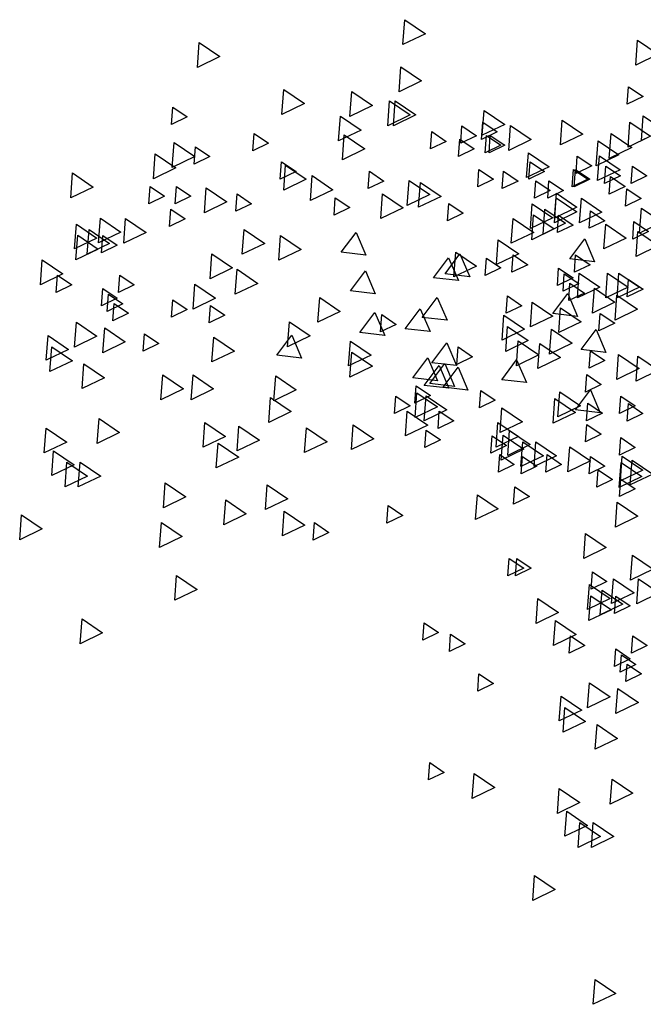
# Model space of a CAD drawing. Header units: centimetres. Extents: x 100159 to 737697, y -50084 to 234864.
# Tile 7 of 165: x 398477 to 398680, y -17582 to -17262. Entities that reach past the tile are written whole.
import ezdxf

# ---------------------------------------------------------------- set-up
doc = ezdxf.new("R2010")
doc.units = ezdxf.units.CM
doc.layers.get('0').update_dxf_attribs({"lineweight": 5})
doc.layers.add('DDL- PAYSAGE', color=63, linetype='Continuous')

# ---------------------------------------------------------------- blocks, each defined once
blk = doc.blocks.new('A$C133C3ACF')
for points in [[(642.3, 817.73), (633.37, 811.65), (643.1, 806.95)], [(541.39, 808.85), (532.45, 802.78), (542.18, 798.08)], [(731.36, 807.78), (722.43, 801.7), (732.16, 797)], [(643.94, 797.25), (635.01, 791.18), (644.74, 786.48)], [(545.3, 788.64), (539.04, 784.39), (545.86, 781.1)], [(665.24, 786.61), (656.31, 780.53), (666.04, 775.83)], [(694.74, 787.43), (685.8, 781.35), (695.53, 776.65)], [(646.4, 782.51), (637.46, 776.44), (647.19, 771.73)], [(648.86, 782.51), (639.92, 776.44), (649.65, 771.73)], [(607.9, 778.42), (598.96, 772.34), (608.69, 767.64)], [(742.85, 779.87), (736.59, 775.62), (743.4, 772.33)], [(538.93, 776.09), (529.99, 770.02), (539.72, 765.32)], [(544.7, 773.26), (535.77, 767.19), (545.5, 762.49)], [(574.07, 774.2), (565.13, 768.12), (574.86, 763.42)], [(608.49, 773.32), (602.24, 769.07), (609.05, 765.77)], [(670.16, 775.96), (661.22, 769.88), (670.95, 765.18)], [(596.43, 771.86), (587.49, 765.79), (597.22, 761.09)], [(617.5, 771.68), (611.25, 767.43), (618.06, 764.14)], [(630.61, 769.22), (624.36, 764.97), (631.17, 761.68)], [(707.62, 768.4), (701.36, 764.15), (708.18, 760.86)], [(552.9, 768.35), (543.96, 762.27), (553.69, 757.57)], [(558.5, 765.19), (549.57, 759.12), (559.29, 754.41)], [(605.22, 767.59), (598.96, 763.33), (605.77, 760.04)], [(606.85, 767.59), (600.6, 763.33), (607.41, 760.04)], [(618.48, 765.95), (612.22, 761.7), (619.03, 758.41)], [(618.48, 765.95), (612.22, 761.7), (619.03, 758.41)], [(668.52, 767.77), (659.58, 761.69), (669.31, 756.99)], [(742.25, 764.49), (733.32, 758.42), (743.04, 753.72)], [(588.71, 760.04), (579.77, 753.96), (589.5, 749.26)], [(733.02, 762.67), (726.76, 758.42), (733.57, 755.13)], [(557.92, 758.76), (548.99, 752.69), (558.71, 747.98)], [(567.53, 758.58), (561.27, 754.32), (568.08, 751.03)], [(588.01, 756.12), (581.76, 751.87), (588.57, 748.58)], [(695.68, 756.11), (689.43, 751.86), (696.24, 748.57)], [(695.68, 756.11), (689.43, 751.86), (696.24, 748.57)], [(750.44, 759.58), (741.51, 753.5), (751.24, 748.8)], [(543.66, 754.24), (537.41, 749.99), (544.22, 746.7)], [(555.13, 754.24), (548.88, 749.99), (555.69, 746.7)], [(568.35, 752.84), (562.09, 748.59), (568.9, 745.3)], [(569.17, 752.84), (562.91, 748.59), (569.72, 745.3)], [(599.48, 752.02), (593.22, 747.77), (600.03, 744.48)], [(610.13, 752.84), (603.87, 748.59), (610.69, 745.3)], [(657.65, 752.02), (651.39, 747.77), (658.2, 744.48)], [(693.92, 754.67), (684.98, 748.59), (694.71, 743.89)], [(553.09, 749.69), (546.84, 745.44), (553.65, 742.15)], [(579.82, 747.93), (573.56, 743.68), (580.37, 740.38)], [(585.55, 747.93), (579.3, 743.68), (586.11, 740.38)], [(635.51, 747.17), (626.57, 741.1), (636.3, 736.39)], [(640.43, 747.99), (631.49, 741.92), (641.22, 737.21)], [(682.37, 750.11), (673.43, 744.03), (683.16, 739.33)], [(786.25, 751.27), (777.32, 745.19), (787.04, 740.49)], [(546.12, 744.41), (539.86, 740.16), (546.67, 736.87)], [(728.33, 744.84), (719.39, 738.76), (729.12, 734.06)], [(741.21, 745.47), (734.95, 741.22), (741.76, 737.93)], [(752.68, 745.47), (746.42, 741.22), (753.23, 737.93)], [(565.77, 740.38), (556.83, 734.3), (566.56, 729.6)], [(576.61, 742.51), (567.68, 736.44), (577.41, 731.74)], [(576.66, 740.5), (567.72, 734.43), (577.45, 729.73)], [(651.9, 742.26), (642.96, 736.18), (652.69, 731.48)], [(672.39, 740.56), (666.14, 736.31), (672.95, 733.01)], [(714.99, 742.2), (708.74, 737.94), (715.55, 734.65)], [(539.75, 735.96), (530.81, 729.89), (540.54, 725.18)], [(561.8, 734.82), (555.54, 730.57), (562.35, 727.28)], [(581.57, 735.59), (572.63, 729.51), (582.36, 724.81)], [(587.07, 737.92), (578.13, 731.85), (587.86, 727.15)], [(623.24, 738.1), (616.98, 733.85), (623.79, 730.56)], [(743.67, 735.64), (737.41, 731.39), (744.22, 728.1)], [(542.97, 730.19), (536.71, 725.94), (543.52, 722.65)], [(575.61, 732.95), (569.36, 728.69), (576.17, 725.4)], [(586.49, 733.13), (577.55, 727.06), (587.28, 722.35)], [(595.37, 731.61), (586.43, 725.54), (596.16, 720.83)], [(763.31, 731.61), (754.38, 725.54), (764.11, 720.83)], [(774.2, 731.73), (765.27, 725.66), (774.99, 720.96)], [(541.3, 725.88), (532.36, 719.8), (542.09, 715.1)], [(555.23, 729.15), (546.29, 723.08), (556.02, 718.38)], [(711.94, 726.82), (703, 720.74), (712.73, 716.04)], [(779.12, 726.82), (770.18, 720.74), (779.91, 716.04)], [(784.61, 729.15), (775.68, 723.08), (785.41, 718.38)], [(570.79, 714.07), (564.32, 722.72), (560.06, 712.79)], [(601.81, 722.36), (592.88, 716.29), (602.61, 711.58)], [(669.84, 716.88), (663.37, 725.53), (659.11, 715.6)], [(696.14, 724.24), (687.2, 718.16), (696.93, 713.46)], [(773.16, 724.18), (766.9, 719.93), (773.71, 716.63)], [(784.03, 724.36), (775.1, 718.29), (784.83, 713.59)], [(568.24, 715.75), (561.98, 711.5), (568.79, 708.2)], [(595.27, 715.75), (589.02, 711.5), (595.83, 708.2)], [(606.85, 714.35), (600.6, 710.1), (607.41, 706.81)], [(620.18, 716.99), (611.25, 710.92), (620.98, 706.21)], [(624.86, 707.52), (618.39, 716.17), (614.13, 706.23)], [(629.78, 705.88), (623.3, 714.53), (619.05, 704.6)], [(725.87, 716.17), (716.93, 710.1), (726.66, 705.39)], [(799.36, 713.59), (790.42, 707.52), (800.15, 702.82)], [(575.61, 710.01), (569.36, 705.76), (576.17, 702.47)], [(665.83, 700.14), (659.35, 708.8), (655.1, 698.86)], [(714.98, 709.5), (706.04, 703.42), (715.77, 698.72)], [(545.3, 705.1), (539.04, 700.85), (545.86, 697.56)], [(549.49, 707.86), (540.55, 701.78), (550.28, 697.08)], [(554.41, 707.86), (545.47, 701.78), (555.2, 697.08)], [(566.7, 707.86), (557.76, 701.78), (567.49, 697.08)], [(573.16, 707.56), (566.9, 703.31), (573.71, 700.01)], [(765.79, 706.98), (759.53, 702.73), (766.34, 699.43)], [(792.82, 706.98), (786.57, 702.73), (793.38, 699.43)], [(560.14, 701.31), (551.2, 695.23), (560.93, 690.53)], [(570.7, 703.46), (564.44, 699.21), (571.25, 695.92)], [(733.24, 703.07), (724.3, 696.99), (734.03, 692.29)], [(773.16, 701.25), (766.9, 696.99), (773.71, 693.7)], [(550.4, 698.29), (541.46, 692.21), (551.19, 687.51)], [(578.17, 690.32), (571.69, 698.97), (567.44, 689.04)], [(597.84, 697.97), (591.59, 693.72), (598.4, 690.43)], [(634.69, 688.68), (628.22, 697.33), (623.96, 687.4)], [(679.17, 697.33), (670.23, 691.26), (679.96, 686.56)], [(742.85, 696.33), (736.59, 692.08), (743.4, 688.79)], [(770.7, 698.79), (764.45, 694.54), (771.26, 691.24)], [(574.78, 692.88), (565.84, 686.8), (575.57, 682.1)], [(587.07, 695.33), (578.13, 689.26), (587.86, 684.56)], [(642.07, 683.76), (635.59, 692.42), (631.34, 682.48)], [(726.46, 693.87), (720.21, 689.62), (727.02, 686.33)], [(768.24, 694.69), (761.99, 690.44), (768.8, 687.15)], [(557.59, 690.36), (551.33, 686.11), (558.14, 682.81)], [(599.36, 689.6), (590.42, 683.53), (600.15, 678.82)], [(652.22, 689.9), (645.97, 685.65), (652.78, 682.36)], [(661.73, 682.13), (655.26, 690.78), (651, 680.85)], [(565.88, 674.76), (559.4, 683.41), (555.15, 673.47)], [(578.71, 683.54), (569.78, 677.46), (579.51, 672.76)], [(597.72, 684.69), (588.78, 678.61), (598.51, 673.91)], [(692.28, 686.69), (683.34, 680.61), (693.07, 675.91)], [(772.33, 684.11), (763.39, 678.03), (773.12, 673.33)], [(784.61, 686.57), (775.68, 680.49), (785.41, 675.79)], [(697.78, 672.3), (691.3, 680.95), (687.05, 671.02)], [(725.05, 680.14), (716.11, 674.06), (725.84, 669.36)], [(755.14, 681.59), (748.88, 677.34), (755.69, 674.05)], [(796.9, 680.83), (787.97, 674.76), (797.69, 670.06)], [(583.79, 677.32), (574.85, 671.24), (584.58, 666.54)], [(593.15, 678.5), (584.21, 672.42), (593.94, 667.72)], [(619.14, 675.86), (612.89, 671.6), (619.7, 668.31)], [(630.6, 669.02), (624.12, 677.67), (619.87, 667.74)], [(665.82, 678.38), (656.89, 672.3), (666.62, 667.6)], [(795.26, 675.92), (786.33, 669.84), (796.06, 665.14)], [(541.3, 671.82), (532.36, 665.75), (542.09, 661.05)], [(549.62, 672.52), (540.68, 666.45), (550.41, 661.75)], [(561.8, 674.22), (555.54, 669.97), (562.35, 666.67)], [(600.29, 661.65), (593.81, 670.3), (589.56, 660.37)], [(638.79, 662.47), (632.32, 671.12), (628.06, 661.19)], [(665.24, 673.58), (656.31, 667.51), (666.04, 662.81)], [(625.68, 658.37), (619.21, 667.03), (614.95, 657.09)], [(631.42, 660.01), (624.94, 668.66), (620.69, 658.73)], [(633.88, 659.19), (627.4, 667.85), (623.15, 657.91)], [(781.34, 668.55), (772.4, 662.47), (782.13, 657.77)], [(563.45, 663.85), (557.19, 659.6), (564, 656.31)], [(698.22, 663.27), (689.29, 657.2), (699.01, 652.5)], [(734.06, 663.76), (725.12, 657.68), (734.85, 652.98)], [(747.17, 663.76), (738.23, 657.68), (747.96, 652.98)], [(637.38, 658.99), (631.12, 654.74), (637.93, 651.45)], [(548.69, 654.56), (542.43, 650.31), (549.24, 647.02)], [(568.34, 648.55), (561.86, 657.2), (557.61, 647.27)], [(575.13, 656.38), (566.19, 650.31), (575.92, 645.61)], [(577.24, 653.56), (568.3, 647.49), (578.03, 642.79)], [(609.31, 657.02), (603.06, 652.77), (609.87, 649.48)], [(633.05, 654.62), (624.12, 648.55), (633.85, 643.85)], [(637.04, 656.02), (628.1, 649.95), (637.83, 645.24)], [(646.18, 654.56), (639.92, 650.31), (646.73, 647.02)], [(700.47, 653.93), (691.53, 647.85), (701.26, 643.15)], [(545.41, 651.29), (539.15, 647.03), (545.96, 643.74)], [(562.93, 651.41), (556.67, 647.16), (563.48, 643.87)], [(600.17, 649.47), (591.24, 643.4), (600.97, 638.69)], [(627.33, 648.01), (621.08, 643.76), (627.89, 640.47)], [(641.25, 648.07), (632.31, 642), (642.04, 637.29)], [(774.78, 644.8), (765.85, 638.72), (775.58, 634.02)], [(563.43, 642.28), (557.18, 638.02), (563.99, 634.73)], [(601.92, 643.16), (592.99, 637.08), (602.71, 632.38)], [(664.66, 642.11), (655.72, 636.03), (665.45, 631.33)], [(684.91, 640.82), (675.97, 634.75), (685.7, 630.05)], [(714.16, 641.52), (705.22, 635.45), (714.95, 630.74)], [(728.91, 643.16), (719.97, 637.08), (729.7, 632.38)], [(797.72, 640.7), (788.78, 634.63), (798.51, 629.92)], [(548.69, 636.54), (542.43, 632.29), (549.24, 629)], [(596.9, 639.64), (587.96, 633.57), (597.69, 628.86)], [(599.7, 637.55), (590.77, 631.47), (600.5, 626.77)], [(604.4, 637.36), (598.14, 633.11), (604.95, 629.82)], [(633.07, 639.82), (626.81, 635.57), (633.62, 632.28)], [(570.79, 632.51), (561.85, 626.44), (571.58, 621.73)], [(585.43, 634.73), (576.49, 628.65), (586.22, 623.95)], [(591.16, 634.73), (582.23, 628.65), (591.96, 623.95)], [(723.17, 634.15), (714.23, 628.07), (723.96, 623.37)], [(548.09, 628.54), (539.15, 622.46), (548.88, 617.76)], [(561.8, 628.35), (555.54, 624.1), (562.35, 620.81)], [(580.64, 629.17), (574.38, 624.92), (581.19, 621.63)], [(591.29, 628.35), (585.03, 624.1), (591.84, 620.81)], [(601.12, 629.17), (594.86, 624.92), (601.67, 621.63)], [(794.45, 630.87), (785.51, 624.8), (795.24, 620.1)], [(543.76, 626.78), (534.82, 620.7), (544.55, 616)], [(548.56, 625.72), (539.63, 619.64), (549.35, 614.94)], [(782.98, 625.96), (774.04, 619.88), (783.77, 615.18)], [(788.71, 625.96), (779.77, 619.88), (789.5, 615.18)], [(558.52, 622.62), (552.26, 618.37), (559.07, 615.08)], [(548.69, 618.53), (542.43, 614.27), (549.24, 610.98)], [(594.56, 615.25), (588.31, 611), (595.12, 607.71)], [(701.87, 616.13), (692.93, 610.06), (702.66, 605.35)], [(746.11, 616.95), (737.17, 610.87), (746.9, 606.17)], [(610.82, 611.8), (601.89, 605.72), (611.62, 601.02)], [(550.2, 608.52), (541.26, 602.44), (550.99, 597.74)], [(649.45, 607.06), (643.2, 602.81), (650.01, 599.52)], [(719.89, 609.58), (710.96, 603.5), (720.69, 598.8)], [(694.5, 604.66), (685.56, 598.59), (695.29, 593.89)], [(808.37, 603.03), (799.44, 596.95), (809.16, 592.25)], [(681.4, 599.69), (675.15, 595.44), (681.96, 592.14)], [(747.75, 599.75), (738.81, 593.68), (748.54, 588.97)], [(563.91, 594.92), (554.97, 588.85), (564.7, 584.14)], [(543.65, 585.59), (534.71, 579.51), (544.44, 574.81)], [(593.75, 584.13), (587.49, 579.88), (594.3, 576.58)], [(597.02, 584.13), (590.77, 579.88), (597.58, 576.58)], [(560.98, 578.39), (554.72, 574.14), (561.53, 570.85)], [(741.19, 576.82), (732.26, 570.74), (741.99, 566.04)], [(540.97, 575.26), (532.03, 569.19), (541.76, 564.49)], [(551.86, 575.39), (542.92, 569.31), (552.65, 564.61)], [(562.27, 572.81), (553.33, 566.73), (563.06, 562.03)], [(550.82, 567.83), (544.56, 563.58), (551.37, 560.29)], [(556.77, 570.47), (547.84, 564.4), (557.57, 559.7)], [(561.69, 568.02), (552.75, 561.94), (562.48, 557.24)], [(584.61, 566.75), (575.67, 560.68), (585.4, 555.97)], [(577.02, 557.25), (568.08, 551.17), (577.81, 546.47)], [(633.89, 556.28), (627.63, 552.03), (634.44, 548.74)], [(782.16, 557.98), (773.22, 551.91), (782.95, 547.2)], [(622.42, 551.37), (616.16, 547.11), (622.97, 543.82)], [(543.44, 550.63), (537.19, 546.38), (544, 543.09)], [(570.48, 550.63), (564.22, 546.38), (571.03, 543.09)], [(548.36, 542.44), (542.1, 538.19), (548.91, 534.9)], [(550.82, 544.9), (544.56, 540.65), (551.37, 537.36)], [(545.9, 538.35), (539.64, 534.1), (546.46, 530.8)], [(610.13, 534.17), (603.87, 529.92), (610.69, 526.62)], [(562.27, 530.22), (553.33, 524.14), (563.06, 519.44)], [(549.98, 527.76), (541.04, 521.69), (550.77, 516.99)], [(574.56, 524.49), (565.62, 518.41), (575.35, 513.71)], [(572.92, 519.57), (563.98, 513.5), (573.71, 508.8)], [(558.99, 512.2), (550.06, 506.13), (559.79, 501.42)], [(631.43, 495.67), (625.18, 491.42), (631.99, 488.13)], [(612.24, 490.91), (603.31, 484.83), (613.04, 480.13)], [(552.44, 488.45), (543.5, 482.38), (553.23, 477.67)], [(575.38, 484.36), (566.44, 478.28), (576.17, 473.58)], [(572.1, 474.53), (563.16, 468.45), (572.89, 463.75)], [(560.63, 469.61), (551.69, 463.54), (561.42, 458.84)], [(566.37, 469.61), (557.43, 463.54), (567.16, 458.84)], [(586.03, 446.68), (577.09, 440.61), (586.82, 435.9)], [(559.81, 401.64), (550.88, 395.56), (560.6, 390.86)]]:
    blk.add_lwpolyline(points, close=True)

msp = doc.modelspace()

# ---------------------------------------------------------------- block references
at = {"layer": 'DDL- PAYSAGE', "xscale": -0.75, "yscale": 0.75, "zscale": 0.75}
msp.add_blockref('A$C133C3ACF', (399084.278, -17875.524), dxfattribs=at)

doc.saveas('drawing.dxf')
